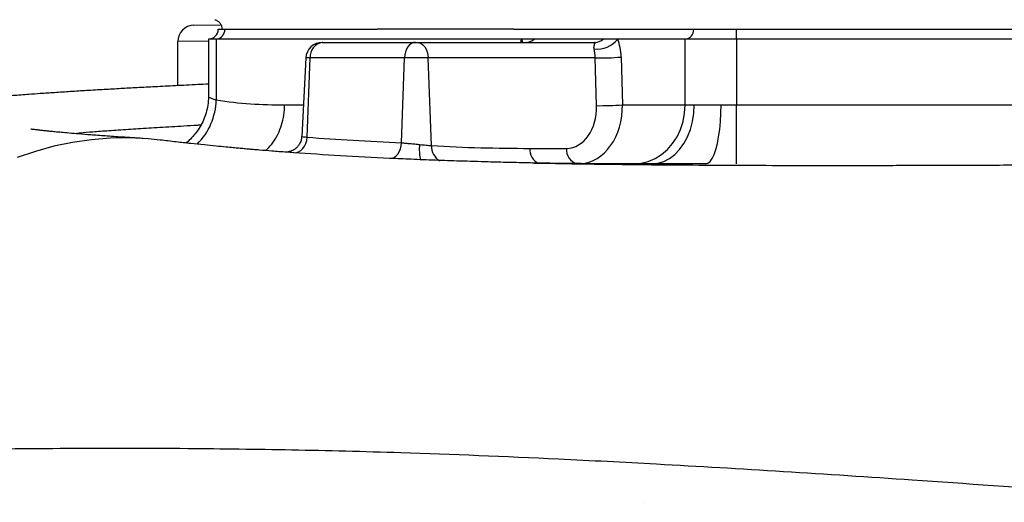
# Model space of a CAD drawing. Header units: millimetres. Extents: x 2572 to 4387, y 782 to 6178.
# Tile 4 of 17: x 2889 to 3488, y 1582 to 1876. Entities that reach past the tile are written whole.
import ezdxf

# ---------------------------------------------------------------- set-up
doc = ezdxf.new("R2010")
doc.units = ezdxf.units.MM
doc.header["$LTSCALE"] = 2

msp = doc.modelspace()

# ---------------------------------------------------------------- linework, layer by layer
at = {"color": 7, "linetype": 'Continuous', "lineweight": 25}
for p, q in [((3007.88, 1875.73), (3007.83, 1875.73)), ((3007.89, 1875.73), (3007.84, 1875.72)), ((2995.1, 1872.35), (3011.28, 1872.64)), ((3009.85, 1869.92), (3013.87, 1869.92)), ((3013.87, 1869.92), (3106.35, 1869.92)), ((3106.35, 1869.92), (3106.48, 1869.92)), ((3189.75, 1869.92), (3189.78, 1869.92)), ((3189.78, 1869.92), (3299.08, 1869.92)), ((3299.08, 1869.92), (3325.06, 1869.92)), ((3325.06, 1863.92), (3325.06, 1869.92)), ((3325.06, 1869.92), (3498.18, 1869.92)), ((3003.85, 1863.92), (3003.85, 1828.82)), ((3008.68, 1863.92), (3003.85, 1863.92)), ((3194.38, 1863.92), (3008.68, 1863.92)), ((3008.68, 1863.92), (3008.68, 1826.85)), ((3202.12, 1863.92), (3194.38, 1863.92)), ((3244.06, 1863.92), (3202.12, 1863.92)), ((3252.88, 1863.92), (3244.06, 1863.92)), ((3293.89, 1863.92), (3252.88, 1863.92)), ((3293.89, 1823.92), (3293.89, 1863.92)), ((3325.06, 1863.92), (3293.89, 1863.92)), ((3895.49, 1863.92), (3325.06, 1863.92)), ((3325.06, 1863.92), (3325.06, 1823.92)), ((2985.28, 1835.57), (2985.28, 1862.35)), ((3073.15, 1861.92), (3073.28, 1861.92)), ((3073.28, 1861.92), (3129.89, 1861.92)), ((3129.89, 1861.92), (3130.59, 1861.92)), ((3130.59, 1861.92), (3238.87, 1861.92)), ((3063.16, 1852.44), (3060.65, 1804.55)), ((3063.95, 1804.17), (3065.84, 1852.44)), ((3123.23, 1852.44), (3065.84, 1852.44)), ((3121.42, 1800.76), (3123.23, 1852.44)), ((3137.65, 1852.44), (3123.23, 1852.44)), ((3139.63, 1799.04), (3137.65, 1852.44)), ((3239.21, 1852.44), (3137.65, 1852.44)), ((3240, 1823.4), (3239.21, 1852.44)), ((3254.94, 1852.97), (3255.72, 1823.92)), ((3255.72, 1823.92), (3293.89, 1823.92)), ((3293.89, 1823.92), (3299.38, 1823.92)), ((3315.75, 1823.92), (3325.06, 1823.92)), ((3325.06, 1787.92), (3325.06, 1823.92)), ((3325.06, 1823.92), (3895.49, 1823.92)), ((3199.39, 1797.4), (3221.67, 1797.4)), ((3268.91, 1581.92), (3268.91, 1581.92))]:
    msp.add_line(p, q, dxfattribs=at)
at = {"color": 8, "linetype": 'Continuous', "lineweight": 25}
for p, q in [((3003.85, 1862.6), (2985.28, 1862.35)), ((3065.84, 1852.44), (3063.16, 1852.44)), ((3050.26, 1823.91), (3061.67, 1823.91))]:
    msp.add_line(p, q, dxfattribs=at)
at = {"color": 8, "linetype": 'Continuous', "lineweight": 25, "flags": 128}
msp.add_lwpolyline([(3195.19, 1861.92), (3194.92, 1862.88), (3194.38, 1863.92)], dxfattribs=at)
at = {"color": 7, "linetype": 'Continuous', "lineweight": 25, "flags": 128}
for points in [[(3129.89, 1861.92), (3128.63, 1861.74), (3127.42, 1861.21), (3126.29, 1860.34), (3125.3, 1859.18), (3124.47, 1857.75), (3123.83, 1856.11), (3123.42, 1854.32), (3123.23, 1852.44)], [(3130.59, 1861.92), (3131.92, 1861.74), (3133.21, 1861.21), (3134.4, 1860.34), (3135.46, 1859.18), (3136.34, 1857.75), (3137.01, 1856.11), (3137.45, 1854.32), (3137.65, 1852.44)], [(3262.71, 1787.92), (3267.15, 1788.29), (3271.49, 1789.38), (3275.66, 1791.17), (3279.57, 1793.64), (3283.13, 1796.71), (3286.27, 1800.35), (3288.94, 1804.46), (3291.07, 1808.97), (3292.62, 1813.78), (3293.57, 1818.8), (3293.89, 1823.92)], [(3273.7, 1787.92), (3277.35, 1788.29), (3280.94, 1789.38), (3284.37, 1791.17), (3287.58, 1793.64), (3290.52, 1796.71), (3293.11, 1800.35), (3295.31, 1804.46), (3297.06, 1808.97), (3298.34, 1813.78), (3299.12, 1818.8), (3299.38, 1823.92)], [(3306.44, 1787.92), (3307.77, 1788.29), (3309.07, 1789.38), (3310.31, 1791.17), (3311.48, 1793.64), (3312.54, 1796.71), (3313.48, 1800.35), (3314.27, 1804.46), (3314.91, 1808.97), (3315.38, 1813.78), (3315.66, 1818.8), (3315.75, 1823.92)], [(2974.5, 1802.46), (2967.23, 1803.19), (2955.71, 1803.74), (2944.18, 1803.56), (2932.68, 1802.65), (2921.23, 1801.01), (2909.89, 1798.64), (2898.67, 1795.56), (2887.61, 1791.77)], [(3055.82, 1794.72), (3057.29, 1794.82), (3058.72, 1795.29), (3060.07, 1796.12), (3061.28, 1797.28), (3062.31, 1798.73), (3063.12, 1800.4), (3063.67, 1802.24), (3063.95, 1804.17)], [(3114.28, 1791.29), (3115.57, 1791.41), (3116.84, 1791.9), (3118.03, 1792.75), (3119.09, 1793.91), (3119.99, 1795.35), (3120.7, 1797.02), (3121.18, 1798.84), (3121.42, 1800.76)]]:
    msp.add_lwpolyline(points, dxfattribs=at)
at = {"color": 7, "linetype": 'Continuous', "lineweight": 25}
for centre, radius, start, end in [((2995.28, 1862.35), 10, 91, 180), ((3003.85, 1869.92), 6, 270, 0), ((3008.24, 1869.55), 5.64, 274.40195, 3.81126), ((3293.45, 1869.55), 5.64, 274.40195, 3.81126), ((3196.86, 1869.86), 7.93, 270.51274, 311.59071), ((3240.36, 1873.72), 15.9, 263.51592, 321.95915), ((3238.79, 1869.86), 7.93, 270.51274, 311.59071), ((3073.15, 1851.92), 10, 90, 177), ((3074.67, 1853.17), 8.86, 99.00542, 184.70377), ((3241.77, 2011.96), 159.54, 269.08083, 274.73242), ((3242.56, 1982.92), 159.54, 269.08083, 274.73242)]:
    msp.add_arc(centre, radius, start, end, dxfattribs=at)
at = {"color": 8, "linetype": 'Continuous', "lineweight": 25}
for centre, radius, start, end in [((2968.82, 1828.06), 39.88, 315.07868, 358.2565), ((3149.22, 1798.36), 9.62, 175.9471, 242.09865), ((3209.33, 1797.04), 9.95, 177.91567, 242.28311), ((3230.65, 1796.6), 9.01, 174.92978, 253.42361)]:
    msp.add_arc(centre, radius, start, end, dxfattribs=at)
for centre, major_axis, ratio, start_param, end_param in [((3202.66, 1851.92), (0, 20), 0.517638, 0.927295, 1.047198), ((3228.03, 1823.92), (-1.72, 35.98), 0.768544, 3.153816, 4.67557)]:
    msp.add_ellipse(centre, major_axis=major_axis, ratio=ratio, start_param=start_param, end_param=end_param, dxfattribs=at)
at = {"color": 7, "linetype": 'Continuous', "lineweight": 25}
for centre, major_axis, ratio, start_param, end_param in [((3244.6, 1851.92), (0, 20), 0.517638, 4.764749, 5.35589), ((3235.94, 1851.92), (0, 10), 0.328169, 4.764749, 5.35589), ((3220.97, 1823.4), (-1.52, 25.98), 0.730894, 3.098973, 4.669769)]:
    msp.add_ellipse(centre, major_axis=major_axis, ratio=ratio, start_param=start_param, end_param=end_param, dxfattribs=at)
for points, knots in [([(3007.84, 1875.73), (3008.46, 1875.48), (3009.71, 1874.98), (3011.12, 1873.51), (3012.01, 1871.77), (3012.11, 1870.52), (3012.16, 1869.92)], [0, 0, 0, 0, 0.256343, 0.517492, 0.769196, 1, 1, 1, 1]), ([(3189.75, 1869.92), (3187.27, 1869.92), (3182.45, 1869.92), (3167.62, 1869.92), (3146.35, 1869.92), (3125.47, 1869.92), (3112.54, 1869.92), (3108.5, 1869.92), (3106.48, 1869.92)], [0, 0, 0, 0, 0.089082, 0.172594, 0.531387, 0.853479, 0.92645, 1, 1, 1, 1]), ([(3197.39, 1861.95), (3197.39, 1861.94), (3197.38, 1861.93), (3197.03, 1861.93), (3196.89, 1861.93)], [0, 0, 0, 0, 0.600869, 1, 1, 1, 1]), ([(3238.56, 1857.92), (3238.51, 1858.13), (3238.48, 1858.32), (3238.44, 1858.67), (3238.43, 1858.83), (3238.43, 1859.29), (3238.45, 1859.56), (3238.58, 1860.27), (3238.71, 1860.63), (3238.9, 1861.08), (3238.96, 1861.21), (3239.07, 1861.44), (3239.11, 1861.54), (3239.16, 1861.72), (3239.17, 1861.79), (3239.1, 1861.89), (3239.02, 1861.92), (3238.87, 1861.92)], [0, 0, 0, 0, 0.0625, 0.0625, 0.125, 0.125, 0.25, 0.25, 0.5, 0.5, 0.625, 0.625, 0.75, 0.75, 0.875, 0.875, 1, 1, 1, 1]), ([(3003.85, 1836.49), (3001.73, 1836.39), (2994.85, 1836.06), (2984.09, 1835.52), (2971.8, 1834.88), (2960.81, 1834.3), (2950.46, 1833.73), (2940.2, 1833.15), (2930, 1832.55), (2919.92, 1831.93), (2910.52, 1831.32), (2902.06, 1830.74), (2895.32, 1830.27), (2889.73, 1829.85), (2884.62, 1829.47), (2879.04, 1829.03), (2872.92, 1828.52), (2866.28, 1827.95), (2859.48, 1827.33), (2852.83, 1826.69), (2846.7, 1826.06), (2841.08, 1825.44), (2835.47, 1824.79), (2829.73, 1824.09), (2823.95, 1823.32), (2818.41, 1822.53), (2812.84, 1821.68), (2807.04, 1820.72), (2800.99, 1819.64), (2794.57, 1818.38), (2787.81, 1816.93), (2780.63, 1815.24), (2773.47, 1813.36), (2767.17, 1811.55), (2761.76, 1809.88), (2757.81, 1808.58), (2754.76, 1807.53), (2751.96, 1806.54), (2748.64, 1805.33), (2743.67, 1803.43), (2737.33, 1800.85), (2729.47, 1797.36), (2719.8, 1792.69), (2708.25, 1786.47), (2694.75, 1778.14), (2681.04, 1768.46), (2667.28, 1757.32), (2653.69, 1744.63), (2640.5, 1730.38), (2628, 1714.61), (2616.5, 1697.47), (2606.23, 1679.14), (2597.39, 1659.79), (2590.1, 1639.63), (2584.56, 1618.87), (2580.88, 1599.58), (2579.86, 1587.19), (2579.43, 1581.93)], [0, 0, 0, 0, 0.012404, 0.040076, 0.065554, 0.088793, 0.110171, 0.132667, 0.156869, 0.179568, 0.203216, 0.224398, 0.242248, 0.254435, 0.267681, 0.282415, 0.299157, 0.317325, 0.337413, 0.35711, 0.375309, 0.392015, 0.40784, 0.426277, 0.444086, 0.460247, 0.476267, 0.492246, 0.50869, 0.525006, 0.541318, 0.558759, 0.571922, 0.585205, 0.595933, 0.603832, 0.608074, 0.61236, 0.617841, 0.624528, 0.636701, 0.649181, 0.661722, 0.681224, 0.701738, 0.72332, 0.745954, 0.769607, 0.794228, 0.819727, 0.845812, 0.872317, 0.899125, 0.926115, 0.953161, 0.980136, 1, 1, 1, 1]), ([(3003.85, 1828.82), (3003.85, 1828.79), (3003.95, 1827.09), (3003.56, 1823.78), (3002.61, 1819.04), (3001.03, 1814.63), (2998.99, 1810.6), (2996.55, 1806.96), (2993.77, 1803.78), (2991.63, 1801.69), (2990.36, 1800.77), (2990.19, 1800.65)], [0, 0, 0, 0, 0.002647, 0.157278, 0.306487, 0.450342, 0.589471, 0.724212, 0.854712, 0.980968, 1, 1, 1, 1]), ([(3008.68, 1826.85), (3015.59, 1825.78), (3022.52, 1825.03), (3036.38, 1824.08), (3043.32, 1823.89), (3050.26, 1823.91)], [0, 0, 0, 0, 0.5, 0.5, 1, 1, 1, 1]), ([(3299.38, 1823.92), (3301.64, 1823.92), (3304.15, 1823.92), (3308.28, 1823.92), (3309.72, 1823.92), (3312.68, 1823.92), (3314.2, 1823.92), (3315.75, 1823.92)], [0, 0, 0, 0, 0.5, 0.5, 0.75, 0.75, 1, 1, 1, 1]), ([(2963.92, 1803.42), (2959.72, 1803.69), (2951.69, 1804.19), (2941.32, 1804.91), (2932.58, 1805.55), (2925.35, 1806.12), (2919.39, 1806.63), (2914.56, 1807.06), (2910.7, 1807.42), (2907.69, 1807.72), (2905.43, 1807.96), (2903.78, 1808.14), (2902.5, 1808.28), (2901.4, 1808.4), (2900.42, 1808.52), (2899.24, 1808.66), (2897.95, 1808.82), (2896.64, 1808.99), (2895.84, 1809.11), (2895.92, 1809.09), (2895.95, 1809.08)], [0, 0, 0, 0, 0.110434, 0.211584, 0.303602, 0.386584, 0.460593, 0.525669, 0.58184, 0.629129, 0.667553, 0.697149, 0.72241, 0.746795, 0.770308, 0.793498, 0.841318, 0.899451, 0.966319, 1, 1, 1, 1]), ([(3060.58, 1804.56), (3060.57, 1804.13), (3060.54, 1802.89), (3059.88, 1801), (3058.76, 1799.09), (3057.4, 1797.62), (3055.94, 1796.54), (3054.49, 1795.81), (3053.15, 1795.38), (3052.03, 1795.17), (3051.23, 1795.11), (3050.8, 1795.1), (3050.57, 1795.11), (3050.48, 1795.11), (3050.51, 1795.11), (3050.51, 1795.11)], [0, 0, 0, 0, 0.073578, 0.216262, 0.343662, 0.45922, 0.564346, 0.659117, 0.742535, 0.811666, 0.863433, 0.898889, 0.934364, 0.985142, 1, 1, 1, 1]), ([(3051.57, 1795.03), (3051.54, 1795.04), (3048.39, 1795.26), (3042.8, 1795.7), (3036.4, 1796.22), (3031.89, 1796.6), (3028.79, 1796.86), (3025.64, 1797.14), (3022.33, 1797.43), (3018.63, 1797.77), (3014, 1798.21), (3008.12, 1798.77), (3000.97, 1799.49), (2992.85, 1800.35), (2983.82, 1801.35), (2977.73, 1802.07), (2974.5, 1802.46)], [0, 0, 0, 0, 0.000845, 0.102769, 0.192731, 0.229255, 0.266637, 0.304888, 0.34402, 0.386757, 0.440172, 0.519011, 0.614157, 0.725879, 0.854465, 1, 1, 1, 1]), ([(3121.42, 1800.76), (3122.17, 1800.69), (3122.97, 1800.63), (3124.7, 1800.49), (3125.63, 1800.41), (3127.53, 1800.25), (3128.5, 1800.16), (3130.49, 1799.96), (3131.48, 1799.86), (3132.46, 1799.73)], [0, 0, 0, 0, 0.25, 0.25, 0.5, 0.5, 0.75, 0.75, 1, 1, 1, 1]), ([(3133.54, 1790.28), (3133.44, 1790.27), (3133.34, 1790.33), (3133.14, 1790.55), (3133.05, 1790.73), (3132.89, 1791.19), (3132.81, 1791.48), (3132.67, 1792.15), (3132.61, 1792.55), (3132.51, 1793.42), (3132.47, 1793.89), (3132.41, 1794.92), (3132.39, 1795.48), (3132.38, 1796.62), (3132.38, 1797.22), (3132.4, 1798.15), (3132.41, 1798.47), (3132.43, 1799.1), (3132.44, 1799.42), (3132.46, 1799.73)], [0, 0, 0, 0, 0.125, 0.125, 0.25, 0.25, 0.375, 0.375, 0.5, 0.5, 0.625, 0.625, 0.75, 0.75, 0.875, 0.875, 0.9375, 0.9375, 1, 1, 1, 1]), ([(3132.46, 1799.73), (3133.14, 1799.67), (3133.8, 1799.6), (3135.09, 1799.48), (3135.73, 1799.42), (3137.56, 1799.24), (3138.65, 1799.14), (3139.63, 1799.04)], [0, 0, 0, 0, 0.25, 0.25, 0.5, 0.5, 1, 1, 1, 1]), ([(3055.82, 1794.72), (3054.08, 1794.85), (3052.23, 1794.99), (3051.6, 1795.03), (3051.57, 1795.03)], [0, 0, 0, 0, 0.947787, 1, 1, 1, 1]), ([(3213.31, 1788.26), (3208.68, 1788.34), (3199.23, 1788.51), (3186.26, 1788.79), (3172.36, 1789.16), (3157.37, 1789.61), (3141.85, 1790.14), (3127.65, 1790.69), (3118.68, 1791.1), (3114.43, 1791.29)], [0, 0, 0, 0, 0.1180784, 0.2413381, 0.3660117, 0.5402381, 0.7011928, 0.8582368, 1, 1, 1, 1]), ([(3281.92, 1787.92), (3278.63, 1787.92), (3272.23, 1787.92), (3263.09, 1787.93), (3255.16, 1787.95), (3248.62, 1787.97), (3243.92, 1787.99), (3240.61, 1788.01), (3238.4, 1788.02), (3236.37, 1788.04), (3234.23, 1788.05), (3231.12, 1788.08), (3226.38, 1788.12), (3219.59, 1788.19), (3210.88, 1788.31), (3204.38, 1788.43), (3200.81, 1788.5)], [0, 0, 0, 0, 0.133595, 0.260412, 0.364126, 0.444904, 0.511056, 0.540377, 0.567197, 0.591522, 0.613546, 0.643519, 0.700371, 0.778756, 0.878651, 1, 1, 1, 1]), ([(3200.95, 1788.5), (3202.38, 1788.47), (3212.19, 1788.26), (3231.61, 1787.94), (3259.06, 1787.59), (3287.56, 1787.33), (3316.83, 1787.15), (3346.97, 1787.05), (3379.82, 1787.01), (3415.41, 1787.04), (3453.66, 1787.13), (3492.44, 1787.28), (3531.58, 1787.47), (3570.94, 1787.69), (3597.14, 1787.84), (3610.28, 1787.92)], [0, 0, 0, 0, 0.012501, 0.085757, 0.159382, 0.232167, 0.305491, 0.379387, 0.453857, 0.54325, 0.633402, 0.724225, 0.815647, 0.907607, 1, 1, 1, 1]), ([(3306.44, 1787.92), (3306.44, 1787.92), (3301.92, 1787.92), (3293.85, 1787.92), (3285.67, 1787.92), (3282.29, 1787.92), (3281.92, 1787.92)], [0, 0, 0, 0, 0.000004, 0.511072, 0.946245, 1, 1, 1, 1]), ([(2747.85, 1611.92), (2750.83, 1612), (2756.79, 1612.16), (2771.72, 1612.54), (2799.3, 1613.2), (2869.08, 1614.61), (2956.59, 1615.31), (3054.06, 1614.06), (3128.88, 1612.19), (3203.43, 1609.14), (3306.93, 1603.79), (3412.18, 1597.12), (3510.14, 1590.19), (3562.86, 1586.36), (3587.13, 1584.59), (3601.28, 1583.55), (3608.03, 1583.05), (3610.28, 1582.89)], [0, 0, 0, 0, 0.015407, 0.030813, 0.075293, 0.149427, 0.347117, 0.422333, 0.497549, 0.601219, 0.663422, 0.821574, 0.920419, 0.957486, 0.979726, 0.993242, 1, 1, 1, 1])]:
    msp.add_open_spline(points, degree=3, knots=knots, dxfattribs=at)
at = {"color": 8, "linetype": 'Continuous', "lineweight": 25}
for points, knots in [([(3003.92, 1828.82), (3003.96, 1828.75), (3004.06, 1828.59), (3005.43, 1827.97), (3007.14, 1827.33), (3008.4, 1826.94), (3008.68, 1826.85)], [0, 0, 0, 0, 0.2741076, 0.5871948, 0.9094518, 1, 1, 1, 1]), ([(3038.79, 1796.03), (3040.03, 1797.3), (3042.6, 1799.94), (3045.66, 1804.78), (3048.09, 1810.22), (3049.69, 1816.15), (3050.23, 1820.81), (3050.25, 1823.43), (3050.26, 1823.91)], [0, 0, 0, 0, 0.179749, 0.372791, 0.560392, 0.753433, 0.955331, 1, 1, 1, 1]), ([(2999.36, 1811.54), (2998.58, 1811.49), (2992.16, 1811.08), (2981.42, 1810.43), (2967.35, 1809.57), (2954.52, 1808.78), (2943.03, 1808.04), (2933.36, 1807.33), (2926.69, 1806.76), (2924.09, 1806.42), (2923.2, 1806.31)], [0, 0, 0, 0, 0.019588, 0.161129, 0.302378, 0.443438, 0.601377, 0.759511, 0.918091, 1, 1, 1, 1]), ([(3060.75, 1804.55), (3060.72, 1804.56), (3060.5, 1804.65), (3061.44, 1804.49), (3063.11, 1804.28), (3063.95, 1804.17)], [0, 0, 0, 0, 0.070238, 0.534721, 1, 1, 1, 1])]:
    msp.add_open_spline(points, degree=3, knots=knots, dxfattribs=at)
at = {"color": 7, "linetype": 'Continuous', "lineweight": 25}
for points in [[(3063.95, 1804.17), (3082.03, 1802.85), (3101.18, 1801.71), (3121.42, 1800.76)], [(3139.63, 1799.04), (3159.56, 1797.89), (3179.48, 1797.4), (3199.39, 1797.4)], [(3114.28, 1791.29), (3093.68, 1792.24), (3074.2, 1793.4), (3055.82, 1794.72)]]:
    msp.add_open_spline(points, degree=3, dxfattribs=at)

doc.saveas('drawing.dxf')
